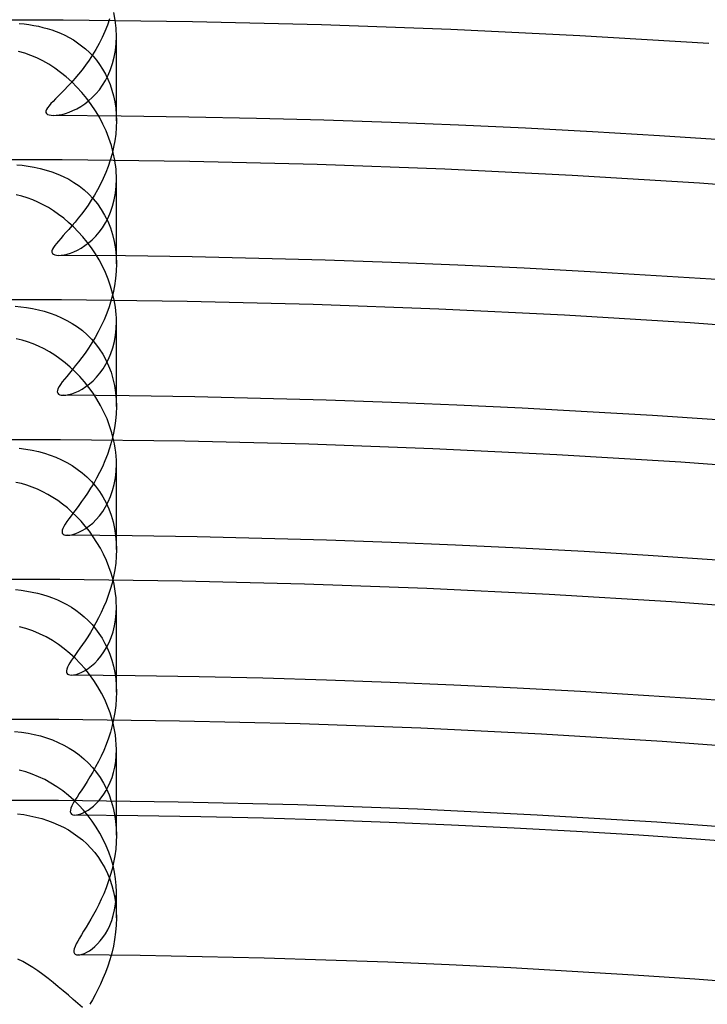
# Model space of a CAD drawing. Header units: millimetres. Extents: x -258 to 258, y -258 to 258.
# Tile 58 of 71: x 0 to 12, y 164 to 181. Entities that reach past the tile are written whole.
import ezdxf

# ---------------------------------------------------------------- set-up
doc = ezdxf.new("R2010")
doc.units = ezdxf.units.MM
doc.layers.add('HIDDEN', color=7, linetype='Continuous')
doc.layers.add('THICK', color=7, linetype='Continuous')

msp = doc.modelspace()

# ---------------------------------------------------------------- linework, layer by layer
at = {"layer": 'HIDDEN'}
for p, q in [((1.885, 180.764), (1.847, 180.655)), ((1.986, 180.693), (1.98, 180.739)), ((0.349, 180.685), (0.433, 180.676)), ((0.433, 180.676), (0.516, 180.665)), ((0.516, 180.665), (0.597, 180.652)), ((0.597, 180.652), (0.675, 180.636)), ((0.675, 180.636), (0.752, 180.618)), ((0.752, 180.618), (0.826, 180.598)), ((0.826, 180.598), (0.902, 180.575)), ((0.902, 180.575), (0.977, 180.548)), ((0.977, 180.548), (1.051, 180.518)), ((1.803, 180.548), (1.756, 180.444)), ((1.847, 180.655), (1.803, 180.548)), ((1.991, 180.647), (1.986, 180.693)), ((1.995, 180.602), (1.991, 180.647)), ((1.998, 180.556), (1.995, 180.602)), ((1.999, 180.511), (1.998, 180.556)), ((1.051, 180.518), (1.125, 180.484)), ((1.125, 180.484), (1.198, 180.446)), ((1.198, 180.446), (1.27, 180.404)), ((1.27, 180.404), (1.341, 180.358)), ((1.756, 180.444), (1.705, 180.343)), ((1.996, 180.344), (2, 180.467)), ((2, 180.467), (1.999, 180.511)), ((2, 179.03), (2, 180.467)), ((1.341, 180.358), (1.41, 180.307)), ((1.41, 180.307), (1.477, 180.252)), ((1.477, 180.252), (1.541, 180.192)), ((1.651, 180.245), (1.595, 180.152)), ((1.705, 180.343), (1.651, 180.245)), ((1.963, 180.111), (1.983, 180.225)), ((1.983, 180.225), (1.996, 180.344)), ((1.536, 180.062), (1.476, 179.977)), ((1.595, 180.152), (1.536, 180.062)), ((1.541, 180.192), (1.603, 180.127)), ((1.603, 180.127), (1.661, 180.059)), ((1.661, 180.059), (1.715, 179.986)), ((1.935, 180.004), (1.963, 180.111)), ((1.416, 179.897), (1.355, 179.821)), ((1.476, 179.977), (1.416, 179.897)), ((1.715, 179.986), (1.766, 179.908)), ((1.766, 179.908), (1.813, 179.826)), ((1.86, 179.807), (1.901, 179.902)), ((1.901, 179.902), (1.935, 180.004)), ((1.295, 179.749), (1.235, 179.682)), ((1.355, 179.821), (1.295, 179.749)), ((1.764, 179.635), (1.815, 179.718)), ((1.813, 179.826), (1.855, 179.739)), ((1.815, 179.718), (1.86, 179.807)), ((1.855, 179.739), (1.892, 179.648)), ((1.12, 179.56), (1.066, 179.504)), ((1.177, 179.619), (1.12, 179.56)), ((1.235, 179.682), (1.177, 179.619)), ((1.652, 179.49), (1.71, 179.559)), ((1.71, 179.559), (1.764, 179.635)), ((1.892, 179.648), (1.924, 179.553)), ((1.924, 179.553), (1.951, 179.455)), ((0.967, 179.406), (0.925, 179.362)), ((1.015, 179.453), (0.967, 179.406)), ((1.066, 179.504), (1.015, 179.453)), ((1.527, 179.37), (1.591, 179.427)), ((1.591, 179.427), (1.652, 179.49)), ((1.951, 179.455), (1.972, 179.353)), ((0.812, 179.224), (0.803, 179.197)), ((0.83, 179.254), (0.812, 179.224)), ((0.856, 179.287), (0.83, 179.254)), ((0.887, 179.323), (0.856, 179.287)), ((0.925, 179.362), (0.887, 179.323)), ((1.263, 179.204), (1.329, 179.236)), ((1.329, 179.236), (1.395, 179.274)), ((1.395, 179.274), (1.462, 179.319)), ((1.462, 179.319), (1.527, 179.37)), ((1.972, 179.353), (1.988, 179.247)), ((1.988, 179.247), (1.997, 179.14)), ((0.803, 179.197), (0.803, 179.174)), ((0.803, 179.174), (0.812, 179.155)), ((0.812, 179.155), (0.831, 179.141)), ((0.831, 179.141), (0.858, 179.131)), ((0.858, 179.131), (0.891, 179.125)), ((0.891, 179.125), (0.93, 179.123)), ((0.93, 179.123), (0.976, 179.125)), ((0.976, 179.125), (1.026, 179.131)), ((1.026, 179.131), (1.08, 179.141)), ((1.08, 179.141), (1.138, 179.157)), ((1.138, 179.157), (1.199, 179.178)), ((1.199, 179.178), (1.263, 179.204)), ((1.997, 179.14), (2, 179.03)), ((1.997, 178.918), (1.988, 178.806)), ((2, 179.03), (1.997, 178.918)), ((1.988, 178.806), (1.972, 178.693)), ((1.952, 178.582), (1.925, 178.472)), ((1.972, 178.693), (1.952, 178.582)), ((1.925, 178.472), (1.894, 178.364)), ((0.309, 178.287), (0.403, 178.277)), ((0.403, 178.277), (0.505, 178.263)), ((0.505, 178.263), (0.607, 178.245)), ((0.607, 178.245), (0.708, 178.223)), ((0.708, 178.223), (0.808, 178.196)), ((1.859, 178.257), (1.819, 178.154)), ((1.894, 178.364), (1.859, 178.257)), ((1.981, 178.31), (1.972, 178.364)), ((1.988, 178.256), (1.981, 178.31)), ((1.993, 178.203), (1.988, 178.256)), ((1.997, 178.15), (1.993, 178.203)), ((0.808, 178.196), (0.906, 178.165)), ((0.906, 178.165), (1.003, 178.128)), ((1.003, 178.128), (1.097, 178.087)), ((1.097, 178.087), (1.19, 178.039)), ((1.19, 178.039), (1.28, 177.986)), ((1.775, 178.053), (1.728, 177.955)), ((1.819, 178.154), (1.775, 178.053)), ((1.996, 177.922), (2, 178.045)), ((1.999, 178.097), (1.997, 178.15)), ((2, 178.045), (1.999, 178.097)), ((2, 176.605), (2, 178.045)), ((1.28, 177.986), (1.367, 177.926)), ((1.367, 177.926), (1.451, 177.86)), ((1.728, 177.955), (1.679, 177.861)), ((1.983, 177.803), (1.996, 177.922)), ((1.451, 177.86), (1.531, 177.787)), ((1.531, 177.787), (1.607, 177.707)), ((1.627, 177.77), (1.573, 177.683)), ((1.607, 177.707), (1.677, 177.621)), ((1.679, 177.861), (1.627, 177.77)), ((1.962, 177.689), (1.983, 177.803)), ((1.519, 177.601), (1.464, 177.522)), ((1.573, 177.683), (1.519, 177.601)), ((1.677, 177.621), (1.742, 177.528)), ((1.899, 177.48), (1.934, 177.582)), ((1.934, 177.582), (1.962, 177.689)), ((1.353, 177.377), (1.299, 177.31)), ((1.408, 177.447), (1.353, 177.377)), ((1.464, 177.522), (1.408, 177.447)), ((1.742, 177.528), (1.8, 177.43)), ((1.8, 177.43), (1.852, 177.325)), ((1.812, 177.298), (1.858, 177.386)), ((1.858, 177.386), (1.899, 177.48)), ((1.245, 177.247), (1.194, 177.188)), ((1.299, 177.31), (1.245, 177.247)), ((1.707, 177.142), (1.762, 177.217)), ((1.762, 177.217), (1.812, 177.298)), ((1.852, 177.325), (1.897, 177.215)), ((1.897, 177.215), (1.934, 177.1)), ((1.055, 177.034), (1.016, 176.991)), ((1.098, 177.082), (1.055, 177.034)), ((1.144, 177.133), (1.098, 177.082)), ((1.194, 177.188), (1.144, 177.133)), ((1.588, 177.013), (1.649, 177.074)), ((1.649, 177.074), (1.707, 177.142)), ((1.934, 177.1), (1.963, 176.98)), ((0.931, 176.88), (0.915, 176.85)), ((0.954, 176.914), (0.931, 176.88)), ((0.982, 176.951), (0.954, 176.914)), ((1.016, 176.991), (0.982, 176.951)), ((1.338, 176.837), (1.4, 176.871)), ((1.4, 176.871), (1.463, 176.912)), ((1.463, 176.912), (1.526, 176.959)), ((1.526, 176.959), (1.588, 177.013)), ((1.963, 176.98), (1.984, 176.857)), ((0.915, 176.85), (0.906, 176.823)), ((0.906, 176.823), (0.906, 176.799)), ((0.906, 176.799), (0.914, 176.78)), ((0.914, 176.78), (0.931, 176.766)), ((0.931, 176.766), (0.954, 176.755)), ((0.954, 176.755), (0.983, 176.749)), ((0.983, 176.749), (1.017, 176.747)), ((1.017, 176.747), (1.063, 176.749)), ((1.063, 176.749), (1.112, 176.757)), ((1.112, 176.757), (1.165, 176.769)), ((1.165, 176.769), (1.22, 176.786)), ((1.22, 176.786), (1.278, 176.809)), ((1.278, 176.809), (1.338, 176.837)), ((1.984, 176.857), (1.996, 176.731)), ((1.996, 176.731), (2, 176.604)), ((2, 176.604), (1.996, 176.478)), ((1.996, 176.478), (1.985, 176.354)), ((1.966, 176.231), (1.942, 176.11)), ((1.985, 176.354), (1.966, 176.231)), ((1.942, 176.11), (1.911, 175.991)), ((0.283, 175.886), (0.379, 175.876)), ((0.379, 175.876), (0.476, 175.863)), ((0.476, 175.863), (0.576, 175.845)), ((1.875, 175.876), (1.835, 175.764)), ((1.911, 175.991), (1.875, 175.876)), ((1.975, 175.928), (1.963, 175.989)), ((1.984, 175.867), (1.975, 175.928)), ((1.991, 175.805), (1.984, 175.867)), ((0.576, 175.845), (0.677, 175.824)), ((0.677, 175.824), (0.776, 175.797)), ((0.776, 175.797), (0.875, 175.767)), ((0.875, 175.767), (0.972, 175.731)), ((0.972, 175.731), (1.068, 175.689)), ((1.835, 175.764), (1.79, 175.655)), ((1.996, 175.745), (1.991, 175.805)), ((1.999, 175.684), (1.996, 175.745)), ((1.068, 175.689), (1.161, 175.643)), ((1.161, 175.643), (1.251, 175.59)), ((1.251, 175.59), (1.339, 175.532)), ((1.339, 175.532), (1.422, 175.469)), ((1.742, 175.551), (1.691, 175.45)), ((1.79, 175.655), (1.742, 175.551)), ((1.996, 175.506), (2, 175.624)), ((2, 175.624), (1.999, 175.684)), ((2, 174.18), (2, 175.624)), ((1.422, 175.469), (1.501, 175.4)), ((1.501, 175.4), (1.575, 175.325)), ((1.691, 175.45), (1.638, 175.353)), ((1.965, 175.283), (1.984, 175.393)), ((1.984, 175.393), (1.996, 175.506)), ((1.582, 175.261), (1.526, 175.173)), ((1.575, 175.325), (1.645, 175.245)), ((1.638, 175.353), (1.582, 175.261)), ((1.645, 175.245), (1.709, 175.159)), ((1.938, 175.178), (1.965, 175.283)), ((1.469, 175.089), (1.412, 175.011)), ((1.526, 175.173), (1.469, 175.089)), ((1.709, 175.159), (1.768, 175.067)), ((1.768, 175.067), (1.821, 174.971)), ((1.866, 174.986), (1.905, 175.079)), ((1.905, 175.079), (1.938, 175.178)), ((1.302, 174.869), (1.251, 174.806)), ((1.356, 174.938), (1.302, 174.869)), ((1.412, 175.011), (1.356, 174.938)), ((1.773, 174.82), (1.822, 174.9)), ((1.821, 174.971), (1.868, 174.869)), ((1.822, 174.9), (1.866, 174.986)), ((1.868, 174.869), (1.908, 174.763)), ((1.158, 174.693), (1.118, 174.644)), ((1.203, 174.747), (1.158, 174.693)), ((1.251, 174.806), (1.203, 174.747)), ((1.664, 174.679), (1.72, 174.746)), ((1.72, 174.746), (1.773, 174.82)), ((1.908, 174.763), (1.941, 174.651)), ((1.051, 174.556), (1.026, 174.518)), ((1.082, 174.598), (1.051, 174.556)), ((1.118, 174.644), (1.082, 174.598)), ((1.481, 174.518), (1.543, 174.565)), ((1.543, 174.565), (1.605, 174.618)), ((1.605, 174.618), (1.664, 174.679)), ((1.941, 174.651), (1.967, 174.537)), ((1.967, 174.537), (1.985, 174.419)), ((0.998, 174.453), (0.996, 174.428)), ((0.996, 174.428), (1.003, 174.407)), ((1.008, 174.483), (0.998, 174.453)), ((1.003, 174.407), (1.017, 174.391)), ((1.026, 174.518), (1.008, 174.483)), ((1.017, 174.391), (1.038, 174.38)), ((1.038, 174.38), (1.064, 174.374)), ((1.064, 174.374), (1.096, 174.372)), ((1.096, 174.372), (1.14, 174.374)), ((1.14, 174.374), (1.189, 174.383)), ((1.189, 174.383), (1.241, 174.397)), ((1.241, 174.397), (1.298, 174.417)), ((1.298, 174.417), (1.357, 174.444)), ((1.357, 174.444), (1.419, 174.477)), ((1.419, 174.477), (1.481, 174.518)), ((1.985, 174.419), (1.996, 174.299)), ((1.996, 174.299), (2, 174.179)), ((1.996, 174.057), (1.986, 173.937)), ((2, 174.179), (1.996, 174.057)), ((1.986, 173.937), (1.969, 173.817)), ((1.946, 173.7), (1.917, 173.585)), ((1.969, 173.817), (1.946, 173.7)), ((1.917, 173.585), (1.884, 173.473)), ((1.967, 173.545), (1.953, 173.614)), ((1.979, 173.476), (1.967, 173.545)), ((0.35, 173.473), (0.462, 173.458)), ((0.462, 173.458), (0.572, 173.439)), ((0.572, 173.439), (0.677, 173.415)), ((0.677, 173.415), (0.779, 173.388)), ((0.779, 173.388), (0.877, 173.356)), ((0.877, 173.356), (0.973, 173.32)), ((1.847, 173.365), (1.806, 173.26)), ((1.884, 173.473), (1.847, 173.365)), ((1.988, 173.407), (1.979, 173.476)), ((1.995, 173.339), (1.988, 173.407)), ((0.973, 173.32), (1.067, 173.278)), ((1.067, 173.278), (1.16, 173.231)), ((1.16, 173.231), (1.249, 173.178)), ((1.806, 173.26), (1.761, 173.158)), ((1.999, 173.27), (1.995, 173.339)), ((1.996, 173.084), (2, 173.203)), ((2, 173.203), (1.999, 173.27)), ((2, 171.755), (2, 173.202)), ((1.249, 173.178), (1.336, 173.12)), ((1.336, 173.12), (1.42, 173.055)), ((1.42, 173.055), (1.5, 172.985)), ((1.714, 173.06), (1.664, 172.966)), ((1.761, 173.158), (1.714, 173.06)), ((1.984, 172.968), (1.996, 173.084)), ((1.5, 172.985), (1.575, 172.908)), ((1.614, 172.876), (1.562, 172.792)), ((1.575, 172.908), (1.646, 172.826)), ((1.664, 172.966), (1.614, 172.876)), ((1.936, 172.753), (1.963, 172.858)), ((1.963, 172.858), (1.984, 172.968)), ((1.511, 172.712), (1.46, 172.637)), ((1.562, 172.792), (1.511, 172.712)), ((1.646, 172.826), (1.711, 172.738)), ((1.711, 172.738), (1.77, 172.645)), ((1.902, 172.654), (1.936, 172.753)), ((1.41, 172.566), (1.362, 172.5)), ((1.46, 172.637), (1.41, 172.566)), ((1.77, 172.645), (1.823, 172.546)), ((1.817, 172.476), (1.862, 172.561)), ((1.823, 172.546), (1.87, 172.443)), ((1.862, 172.561), (1.902, 172.654)), ((1.272, 172.38), (1.23, 172.325)), ((1.316, 172.438), (1.272, 172.38)), ((1.362, 172.5), (1.316, 172.438)), ((1.714, 172.325), (1.767, 172.397)), ((1.767, 172.397), (1.817, 172.476)), ((1.87, 172.443), (1.91, 172.335)), ((1.128, 172.183), (1.105, 172.144)), ((1.157, 172.227), (1.128, 172.183)), ((1.191, 172.274), (1.157, 172.227)), ((1.23, 172.325), (1.191, 172.274)), ((1.539, 172.153), (1.598, 172.203)), ((1.598, 172.203), (1.657, 172.261)), ((1.657, 172.261), (1.714, 172.325)), ((1.91, 172.335), (1.943, 172.224)), ((1.943, 172.224), (1.968, 172.109)), ((1.079, 172.079), (1.077, 172.053)), ((1.077, 172.053), (1.082, 172.032)), ((1.088, 172.11), (1.079, 172.079)), ((1.082, 172.032), (1.095, 172.016)), ((1.105, 172.144), (1.088, 172.11)), ((1.095, 172.016), (1.114, 172.005)), ((1.258, 172.009), (1.309, 172.024)), ((1.309, 172.024), (1.363, 172.046)), ((1.363, 172.046), (1.42, 172.075)), ((1.42, 172.075), (1.479, 172.11)), ((1.479, 172.11), (1.539, 172.153)), ((1.968, 172.109), (1.986, 171.991)), ((1.114, 172.005), (1.138, 171.998)), ((1.138, 171.998), (1.167, 171.996)), ((1.167, 171.996), (1.21, 171.999)), ((1.21, 171.999), (1.258, 172.009)), ((1.986, 171.991), (1.997, 171.873)), ((1.997, 171.873), (2, 171.754)), ((2, 171.754), (1.997, 171.637)), ((1.987, 171.52), (1.971, 171.406)), ((1.997, 171.637), (1.987, 171.52)), ((1.971, 171.406), (1.95, 171.293)), ((1.925, 171.184), (1.895, 171.077)), ((1.95, 171.293), (1.925, 171.184)), ((1.959, 171.163), (1.942, 171.239)), ((0.289, 171.073), (0.383, 171.062)), ((0.383, 171.062), (0.477, 171.048)), ((0.477, 171.048), (0.569, 171.031)), ((0.569, 171.031), (0.66, 171.01)), ((1.895, 171.077), (1.861, 170.973)), ((1.974, 171.086), (1.959, 171.163)), ((1.985, 171.009), (1.974, 171.086)), ((0.66, 171.01), (0.748, 170.987)), ((0.748, 170.987), (0.834, 170.96)), ((0.834, 170.96), (0.918, 170.93)), ((0.918, 170.93), (1, 170.896)), ((1, 170.896), (1.08, 170.859)), ((1.08, 170.859), (1.159, 170.818)), ((1.823, 170.872), (1.783, 170.775)), ((1.861, 170.973), (1.823, 170.872)), ((1.993, 170.933), (1.985, 171.009)), ((1.998, 170.857), (1.993, 170.933)), ((2, 170.782), (1.998, 170.857)), ((1.159, 170.818), (1.236, 170.773)), ((1.236, 170.773), (1.311, 170.723)), ((1.311, 170.723), (1.383, 170.669)), ((1.741, 170.682), (1.697, 170.592)), ((1.783, 170.775), (1.741, 170.682)), ((1.996, 170.669), (2, 170.782)), ((2, 169.33), (2, 170.781)), ((1.383, 170.669), (1.454, 170.611)), ((1.454, 170.611), (1.521, 170.547)), ((1.521, 170.547), (1.586, 170.479)), ((1.697, 170.592), (1.651, 170.506)), ((1.967, 170.456), (1.985, 170.56)), ((1.985, 170.56), (1.996, 170.669)), ((1.558, 170.346), (1.512, 170.273)), ((1.605, 170.424), (1.558, 170.346)), ((1.586, 170.479), (1.647, 170.406)), ((1.651, 170.506), (1.605, 170.424)), ((1.647, 170.406), (1.704, 170.329)), ((1.911, 170.261), (1.942, 170.356)), ((1.942, 170.356), (1.967, 170.456)), ((1.467, 170.204), (1.423, 170.139)), ((1.512, 170.273), (1.467, 170.204)), ((1.704, 170.329), (1.757, 170.247)), ((1.757, 170.247), (1.806, 170.16)), ((1.874, 170.172), (1.911, 170.261)), ((1.341, 170.021), (1.303, 169.969)), ((1.381, 170.078), (1.341, 170.021)), ((1.423, 170.139), (1.381, 170.078)), ((1.738, 169.945), (1.788, 170.014)), ((1.788, 170.014), (1.833, 170.09)), ((1.806, 170.16), (1.85, 170.07)), ((1.833, 170.09), (1.874, 170.172)), ((1.85, 170.07), (1.889, 169.974)), ((1.237, 169.872), (1.21, 169.829)), ((1.269, 169.919), (1.237, 169.872)), ((1.303, 169.969), (1.269, 169.919)), ((1.632, 169.826), (1.686, 169.882)), ((1.686, 169.882), (1.738, 169.945)), ((1.889, 169.974), (1.922, 169.875)), ((1.922, 169.875), (1.95, 169.772)), ((1.156, 169.722), (1.15, 169.694)), ((1.15, 169.694), (1.151, 169.671)), ((1.168, 169.753), (1.156, 169.722)), ((1.186, 169.789), (1.168, 169.753)), ((1.21, 169.829), (1.186, 169.789)), ((1.415, 169.671), (1.467, 169.7)), ((1.467, 169.7), (1.522, 169.735)), ((1.522, 169.735), (1.577, 169.777)), ((1.577, 169.777), (1.632, 169.826)), ((1.95, 169.772), (1.972, 169.666)), ((1.151, 169.671), (1.157, 169.653)), ((1.157, 169.653), (1.169, 169.639)), ((1.169, 169.639), (1.186, 169.629)), ((1.186, 169.629), (1.207, 169.623)), ((1.207, 169.623), (1.233, 169.621)), ((1.233, 169.621), (1.272, 169.624)), ((1.272, 169.624), (1.317, 169.633)), ((1.317, 169.633), (1.364, 169.649)), ((1.364, 169.649), (1.415, 169.671)), ((1.972, 169.666), (1.987, 169.556)), ((1.987, 169.556), (1.997, 169.445)), ((1.997, 169.445), (2, 169.331)), ((1.997, 169.217), (1.988, 169.102)), ((2, 169.331), (1.997, 169.217)), ((1.988, 169.102), (1.973, 168.987)), ((1.952, 168.874), (1.927, 168.763)), ((1.951, 168.778), (1.929, 168.864)), ((1.973, 168.987), (1.952, 168.874)), ((1.927, 168.763), (1.897, 168.654)), ((1.969, 168.692), (1.951, 168.778)), ((1.983, 168.607), (1.969, 168.692)), ((0.269, 168.666), (0.39, 168.652)), ((0.39, 168.652), (0.501, 168.635)), ((0.501, 168.635), (0.607, 168.613)), ((0.607, 168.613), (0.712, 168.587)), ((0.712, 168.587), (0.814, 168.556)), ((0.814, 168.556), (0.913, 168.52)), ((0.913, 168.52), (1.011, 168.479)), ((1.863, 168.548), (1.825, 168.444)), ((1.897, 168.654), (1.863, 168.548)), ((1.992, 168.523), (1.983, 168.607)), ((1.998, 168.44), (1.992, 168.523)), ((1.011, 168.479), (1.105, 168.433)), ((1.105, 168.433), (1.196, 168.383)), ((1.196, 168.383), (1.284, 168.327)), ((1.784, 168.343), (1.74, 168.246)), ((1.825, 168.444), (1.784, 168.343)), ((1.997, 168.255), (2, 168.36)), ((2, 168.36), (1.998, 168.44)), ((2, 166.904), (2, 168.361)), ((1.284, 168.327), (1.368, 168.265)), ((1.368, 168.265), (1.448, 168.199)), ((1.448, 168.199), (1.524, 168.127)), ((1.74, 168.246), (1.694, 168.152)), ((1.987, 168.155), (1.997, 168.255)), ((1.524, 168.127), (1.596, 168.05)), ((1.596, 168.05), (1.663, 167.967)), ((1.647, 168.062), (1.599, 167.975)), ((1.694, 168.152), (1.647, 168.062)), ((1.951, 167.97), (1.971, 168.06)), ((1.971, 168.06), (1.987, 168.155)), ((1.55, 167.893), (1.502, 167.815)), ((1.599, 167.975), (1.55, 167.893)), ((1.663, 167.967), (1.724, 167.88)), ((1.724, 167.88), (1.78, 167.787)), ((1.895, 167.805), (1.925, 167.884)), ((1.925, 167.884), (1.951, 167.97)), ((1.411, 167.673), (1.369, 167.61)), ((1.456, 167.742), (1.411, 167.673)), ((1.502, 167.815), (1.456, 167.742)), ((1.78, 167.787), (1.831, 167.69)), ((1.825, 167.661), (1.862, 167.73)), ((1.831, 167.69), (1.875, 167.588)), ((1.862, 167.73), (1.895, 167.805)), ((1.331, 167.551), (1.297, 167.497)), ((1.369, 167.61), (1.331, 167.551)), ((1.699, 167.487), (1.743, 167.539)), ((1.743, 167.539), (1.785, 167.598)), ((1.785, 167.598), (1.825, 167.661)), ((1.875, 167.588), (1.913, 167.481)), ((1.227, 167.362), (1.218, 167.327)), ((1.244, 167.402), (1.227, 167.362)), ((1.268, 167.447), (1.244, 167.402)), ((1.297, 167.497), (1.268, 167.447)), ((1.363, 167.413), (1.28, 167.495)), ((1.443, 167.325), (1.363, 167.413)), ((1.519, 167.329), (1.563, 167.36)), ((1.563, 167.36), (1.609, 167.397)), ((1.609, 167.397), (1.654, 167.439)), ((1.654, 167.439), (1.699, 167.487)), ((1.913, 167.481), (1.945, 167.37)), ((1.945, 167.37), (1.969, 167.257)), ((0.324, 167.266), (0.429, 167.252)), ((0.429, 167.252), (0.532, 167.233)), ((0.532, 167.233), (0.633, 167.211)), ((0.633, 167.211), (0.732, 167.185)), ((0.732, 167.185), (0.828, 167.154)), ((1.218, 167.327), (1.217, 167.298)), ((1.217, 167.298), (1.224, 167.275)), ((1.224, 167.275), (1.24, 167.258)), ((1.24, 167.258), (1.263, 167.248)), ((1.263, 167.248), (1.293, 167.245)), ((1.293, 167.245), (1.323, 167.247)), ((1.323, 167.247), (1.357, 167.254)), ((1.357, 167.254), (1.394, 167.265)), ((1.394, 167.265), (1.433, 167.282)), ((1.433, 167.282), (1.475, 167.303)), ((1.519, 167.234), (1.443, 167.325)), ((1.475, 167.303), (1.519, 167.329)), ((1.591, 167.139), (1.519, 167.234)), ((1.969, 167.257), (1.986, 167.14)), ((0.828, 167.154), (0.922, 167.12)), ((0.922, 167.12), (1.012, 167.081)), ((1.012, 167.081), (1.1, 167.039)), ((1.1, 167.039), (1.185, 166.992)), ((1.658, 167.039), (1.591, 167.139)), ((1.72, 166.936), (1.658, 167.039)), ((1.986, 167.14), (1.997, 167.022)), ((1.997, 167.022), (2, 166.903)), ((1.185, 166.992), (1.267, 166.94)), ((1.267, 166.94), (1.346, 166.883)), ((1.346, 166.883), (1.423, 166.822)), ((1.777, 166.831), (1.72, 166.936)), ((2, 166.903), (1.997, 166.785)), ((1.423, 166.822), (1.496, 166.755)), ((1.496, 166.755), (1.566, 166.684)), ((1.566, 166.684), (1.632, 166.607)), ((1.828, 166.723), (1.777, 166.831)), ((1.872, 166.613), (1.828, 166.723)), ((1.987, 166.667), (1.971, 166.551)), ((1.997, 166.785), (1.987, 166.667)), ((1.632, 166.607), (1.693, 166.525)), ((1.693, 166.525), (1.749, 166.439)), ((1.911, 166.5), (1.872, 166.613)), ((1.943, 166.387), (1.911, 166.5)), ((1.971, 166.551), (1.951, 166.437)), ((1.749, 166.439), (1.801, 166.349)), ((1.801, 166.349), (1.847, 166.254)), ((1.951, 166.437), (1.925, 166.325)), ((1.968, 166.274), (1.943, 166.387)), ((1.847, 166.254), (1.887, 166.154)), ((1.895, 166.216), (1.861, 166.111)), ((1.925, 166.325), (1.895, 166.216)), ((1.986, 166.161), (1.968, 166.274)), ((1.824, 166.008), (1.784, 165.909)), ((1.861, 166.111), (1.824, 166.008)), ((1.887, 166.154), (1.922, 166.051)), ((1.922, 166.051), (1.95, 165.944)), ((1.996, 166.049), (1.986, 166.161)), ((2, 165.941), (1.996, 166.049)), ((1.784, 165.909), (1.742, 165.814)), ((1.95, 165.944), (1.972, 165.835)), ((1.972, 165.835), (1.988, 165.724)), ((1.986, 165.731), (1.997, 165.834)), ((1.997, 165.834), (2, 165.941)), ((2, 165.5), (2, 165.941)), ((1.699, 165.724), (1.655, 165.638)), ((1.742, 165.814), (1.699, 165.724)), ((1.97, 165.634), (1.986, 165.731)), ((1.988, 165.724), (1.997, 165.612)), ((1.611, 165.556), (1.567, 165.479)), ((1.655, 165.638), (1.611, 165.556)), ((1.92, 165.454), (1.947, 165.541)), ((1.947, 165.541), (1.97, 165.634)), ((2, 165.497), (1.996, 165.375)), ((1.997, 165.612), (2, 165.497)), ((1.484, 165.339), (1.444, 165.274)), ((1.525, 165.407), (1.484, 165.339)), ((1.567, 165.479), (1.525, 165.407)), ((1.852, 165.297), (1.888, 165.372)), ((1.888, 165.372), (1.92, 165.454)), ((1.996, 165.375), (1.986, 165.254)), ((1.407, 165.213), (1.373, 165.156)), ((1.444, 165.274), (1.407, 165.213)), ((1.726, 165.107), (1.77, 165.164)), ((1.77, 165.164), (1.812, 165.228)), ((1.812, 165.228), (1.852, 165.297)), ((1.986, 165.254), (1.97, 165.134)), ((1.298, 165.013), (1.285, 164.975)), ((1.317, 165.056), (1.298, 165.013)), ((1.343, 165.104), (1.317, 165.056)), ((1.373, 165.156), (1.343, 165.104)), ((1.587, 164.974), (1.633, 165.012)), ((1.633, 165.012), (1.68, 165.056)), ((1.68, 165.056), (1.726, 165.107)), ((1.948, 165.016), (1.92, 164.901)), ((1.97, 165.134), (1.948, 165.016)), ((1.285, 164.975), (1.278, 164.943)), ((1.278, 164.943), (1.279, 164.916)), ((1.279, 164.916), (1.287, 164.896)), ((1.287, 164.896), (1.302, 164.881)), ((1.302, 164.881), (1.323, 164.873)), ((1.323, 164.873), (1.349, 164.869)), ((1.349, 164.869), (1.381, 164.872)), ((1.381, 164.872), (1.417, 164.881)), ((1.417, 164.881), (1.456, 164.895)), ((1.456, 164.895), (1.498, 164.916)), ((1.498, 164.916), (1.542, 164.942)), ((1.542, 164.942), (1.587, 164.974)), ((1.92, 164.901), (1.888, 164.788)), ((1.853, 164.679), (1.814, 164.573)), ((1.888, 164.788), (1.853, 164.679)), ((1.814, 164.573), (1.772, 164.472)), ((1.728, 164.374), (1.683, 164.281)), ((1.772, 164.472), (1.728, 164.374)), ((1.638, 164.193), (1.593, 164.11)), ((1.683, 164.281), (1.638, 164.193)), ((1.593, 164.11), (1.548, 164.032))]:
    msp.add_line(p, q, dxfattribs=at)
for radius, start, end in [(211, 0.37483, 89.62515), (188.625, 0.11024, 89.88974), (186.25, 0.17458, 89.82546), (183.875, 0.22196, 89.77802), (181.5, 0.2619, 89.73814), (179.125, 0.29737, 89.70267), (176.75, 0.32979, 89.67019), (174.375, 0.36016, 89.63982), (172, 0.38892, 89.61111), (169.625, 0.41643, 89.58361), (167.25, 0.4429, 89.55708), (164.875, 0.46868, 89.53136)]:
    msp.add_arc((0, 0), radius, start, end, dxfattribs=at)
at = {"layer": 'THICK'}
for p, q in [((-1.096, 180.747), (1.096, 180.747)), ((1.096, 180.747), (3.288, 180.72)), ((1.98, 180.739), (1.957, 180.87)), ((3.288, 180.72), (5.48, 180.667)), ((5.48, 180.667), (7.671, 180.587)), ((7.671, 180.587), (9.861, 180.481)), ((9.861, 180.481), (12.049, 180.348)), ((0.446, 180.179), (0.339, 180.209)), ((0.549, 180.143), (0.446, 180.179)), ((0.651, 180.099), (0.549, 180.143)), ((0.753, 180.048), (0.651, 180.099)), ((0.854, 179.991), (0.753, 180.048)), ((0.954, 179.926), (0.854, 179.991)), ((1.052, 179.854), (0.954, 179.926)), ((1.148, 179.777), (1.052, 179.854)), ((1.241, 179.693), (1.148, 179.777)), ((1.33, 179.605), (1.241, 179.693)), ((1.415, 179.511), (1.33, 179.605)), ((1.496, 179.413), (1.415, 179.511)), ((1.572, 179.31), (1.496, 179.413)), ((1.644, 179.203), (1.572, 179.31)), ((1.71, 179.092), (1.644, 179.203)), ((1.77, 178.977), (1.71, 179.092)), ((1.825, 178.859), (1.77, 178.977)), ((1.873, 178.737), (1.825, 178.859)), ((1.914, 178.614), (1.873, 178.737)), ((1.947, 178.49), (1.914, 178.614)), ((-1.082, 178.372), (1.082, 178.372)), ((1.082, 178.372), (3.245, 178.345)), ((1.972, 178.364), (1.947, 178.49)), ((3.245, 178.345), (5.408, 178.293)), ((5.408, 178.293), (7.57, 178.214)), ((7.57, 178.214), (9.732, 178.109)), ((9.732, 178.109), (11.891, 177.978)), ((11.891, 177.978), (14.049, 177.821)), ((0.394, 177.751), (0.297, 177.775)), ((0.488, 177.723), (0.394, 177.751)), ((0.58, 177.689), (0.488, 177.723)), ((0.669, 177.65), (0.58, 177.689)), ((0.757, 177.607), (0.669, 177.65)), ((0.845, 177.558), (0.757, 177.607)), ((0.932, 177.503), (0.845, 177.558)), ((1.019, 177.443), (0.932, 177.503)), ((1.105, 177.377), (1.019, 177.443)), ((1.189, 177.306), (1.105, 177.377)), ((1.272, 177.23), (1.189, 177.306)), ((1.353, 177.148), (1.272, 177.23)), ((1.43, 177.062), (1.353, 177.148)), ((1.505, 176.971), (1.43, 177.062)), ((1.576, 176.876), (1.505, 176.971)), ((1.642, 176.776), (1.576, 176.876)), ((1.705, 176.673), (1.642, 176.776)), ((1.762, 176.566), (1.705, 176.673)), ((1.815, 176.456), (1.762, 176.566)), ((1.861, 176.342), (1.815, 176.456)), ((1.902, 176.226), (1.861, 176.342)), ((1.936, 176.108), (1.902, 176.226)), ((1.963, 175.989), (1.936, 176.108)), ((-1.067, 175.997), (1.067, 175.997)), ((1.067, 175.997), (3.202, 175.971)), ((3.202, 175.971), (5.336, 175.919)), ((5.336, 175.919), (7.47, 175.841)), ((7.47, 175.841), (9.602, 175.738)), ((9.602, 175.738), (11.733, 175.608)), ((11.733, 175.608), (13.862, 175.453)), ((0.398, 175.309), (0.3, 175.332)), ((0.493, 175.28), (0.398, 175.309)), ((0.587, 175.246), (0.493, 175.28)), ((0.68, 175.206), (0.587, 175.246)), ((0.773, 175.16), (0.68, 175.206)), ((0.864, 175.109), (0.773, 175.16)), ((0.954, 175.053), (0.864, 175.109)), ((1.042, 174.991), (0.954, 175.053)), ((1.129, 174.924), (1.042, 174.991)), ((1.214, 174.851), (1.129, 174.924)), ((1.298, 174.772), (1.214, 174.851)), ((1.379, 174.689), (1.298, 174.772)), ((1.457, 174.599), (1.379, 174.689)), ((1.532, 174.505), (1.457, 174.599)), ((1.603, 174.406), (1.532, 174.505)), ((1.67, 174.303), (1.603, 174.406)), ((1.732, 174.196), (1.67, 174.303)), ((1.789, 174.085), (1.732, 174.196)), ((1.84, 173.97), (1.789, 174.085)), ((1.885, 173.853), (1.84, 173.97)), ((1.923, 173.734), (1.885, 173.853)), ((1.953, 173.614), (1.923, 173.734)), ((-1.053, 173.622), (1.053, 173.622)), ((1.053, 173.622), (3.159, 173.596)), ((3.159, 173.596), (5.264, 173.545)), ((5.264, 173.545), (7.369, 173.469)), ((7.369, 173.469), (9.472, 173.366)), ((9.472, 173.366), (11.575, 173.239)), ((11.575, 173.239), (13.675, 173.086)), ((0.387, 172.872), (0.293, 172.893)), ((0.481, 172.845), (0.387, 172.872)), ((0.573, 172.813), (0.481, 172.845)), ((0.663, 172.776), (0.573, 172.813)), ((0.75, 172.735), (0.663, 172.776)), ((0.836, 172.689), (0.75, 172.735)), ((0.92, 172.639), (0.836, 172.689)), ((1.004, 172.584), (0.92, 172.639)), ((1.086, 172.524), (1.004, 172.584)), ((1.167, 172.459), (1.086, 172.524)), ((1.246, 172.389), (1.167, 172.459)), ((1.324, 172.314), (1.246, 172.389)), ((1.399, 172.235), (1.324, 172.314)), ((1.472, 172.151), (1.399, 172.235)), ((1.542, 172.063), (1.472, 172.151)), ((1.608, 171.971), (1.542, 172.063)), ((1.67, 171.875), (1.608, 171.971)), ((1.728, 171.776), (1.67, 171.875)), ((1.782, 171.673), (1.728, 171.776)), ((1.83, 171.568), (1.782, 171.673)), ((1.873, 171.46), (1.83, 171.568)), ((1.91, 171.351), (1.873, 171.46)), ((1.942, 171.239), (1.91, 171.351)), ((-1.039, 171.247), (1.039, 171.247)), ((1.039, 171.247), (3.116, 171.222)), ((3.116, 171.222), (5.192, 171.171)), ((5.192, 171.171), (7.268, 171.096)), ((7.268, 171.096), (9.343, 170.995)), ((9.343, 170.995), (11.416, 170.869)), ((11.416, 170.869), (13.488, 170.718)), ((0.465, 170.412), (0.355, 170.441)), ((0.582, 170.372), (0.465, 170.412)), ((0.697, 170.324), (0.582, 170.372)), ((0.807, 170.269), (0.697, 170.324)), ((0.914, 170.208), (0.807, 170.269)), ((1.016, 170.141), (0.914, 170.208)), ((1.114, 170.068), (1.016, 170.141)), ((1.209, 169.99), (1.114, 170.068)), ((1.3, 169.907), (1.209, 169.99)), ((1.386, 169.819), (1.3, 169.907)), ((1.468, 169.726), (1.386, 169.819)), ((1.545, 169.629), (1.468, 169.726)), ((1.618, 169.528), (1.545, 169.629)), ((1.685, 169.424), (1.618, 169.528)), ((1.746, 169.316), (1.685, 169.424)), ((1.801, 169.206), (1.746, 169.316)), ((1.851, 169.093), (1.801, 169.206)), ((1.893, 168.979), (1.851, 169.093)), ((-1.024, 168.872), (1.024, 168.872)), ((1.024, 168.872), (3.072, 168.847)), ((1.929, 168.864), (1.893, 168.979)), ((3.072, 168.847), (5.12, 168.797)), ((5.12, 168.797), (7.167, 168.723)), ((7.167, 168.723), (9.213, 168.623)), ((9.213, 168.623), (11.258, 168.499)), ((11.258, 168.499), (13.301, 168.35)), ((0.462, 167.976), (0.349, 168.005)), ((0.572, 167.939), (0.462, 167.976)), ((0.68, 167.896), (0.572, 167.939)), ((0.785, 167.846), (0.68, 167.896)), ((0.889, 167.789), (0.785, 167.846)), ((0.991, 167.725), (0.889, 167.789)), ((1.09, 167.655), (0.991, 167.725)), ((1.186, 167.578), (1.09, 167.655)), ((1.28, 167.495), (1.186, 167.578)), ((-1.016, 167.497), (1.016, 167.497)), ((1.016, 167.497), (3.047, 167.472)), ((3.047, 167.472), (5.079, 167.423)), ((5.079, 167.423), (7.109, 167.349)), ((7.109, 167.349), (9.138, 167.251)), ((9.138, 167.251), (11.166, 167.127)), ((11.166, 167.127), (13.193, 166.98)), ((0.411, 164.757), (0.329, 164.798)), ((0.495, 164.71), (0.411, 164.757)), ((0.58, 164.657), (0.495, 164.71)), ((0.666, 164.599), (0.58, 164.657)), ((0.752, 164.536), (0.666, 164.599)), ((0.839, 164.47), (0.752, 164.536)), ((0.926, 164.401), (0.839, 164.47)), ((1.013, 164.33), (0.926, 164.401)), ((1.099, 164.259), (1.013, 164.33)), ((1.184, 164.187), (1.099, 164.259)), ((1.266, 164.116), (1.184, 164.187)), ((1.347, 164.045), (1.266, 164.116)), ((1.426, 163.976), (1.347, 164.045))]:
    msp.add_line(p, q, dxfattribs=at)
for radius, start, end in [(215, 0.53222, 89.46776), (211.625, 0.35529, 89.64475), (209.25, 0.34297, 89.65701), (206.875, 0.32905, 89.67099), (204.5, 0.31306, 89.68692), (202.125, 0.29467, 89.70531), (199.75, 0.2733, 89.72674), (197.375, 0.24798, 89.75201), (195, 0.21727, 89.78277), (192.625, 0.17813, 89.82191), (190.25, 0.12244, 89.87754)]:
    msp.add_arc((0, 0), radius, start, end, dxfattribs=at)

doc.saveas('drawing.dxf')
